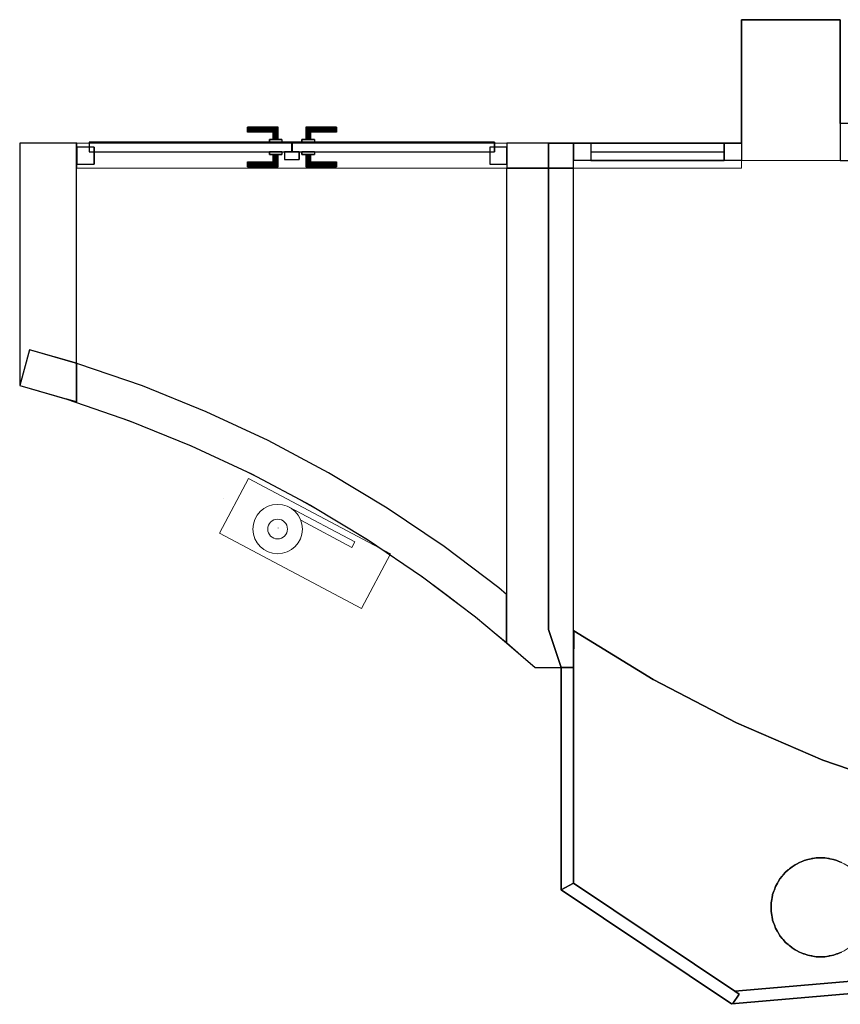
# Model space of a CAD drawing. Header units: metres. Extents: x 397.7 to 427.5, y 12.7 to 28.4.
# Tile 27 of 135: x 407.5 to 410.8, y 20.7 to 24.7. Entities that reach past the tile are written whole.
import ezdxf

# ---------------------------------------------------------------- set-up
doc = ezdxf.new("R2010")
doc.units = ezdxf.units.M
doc.layers.add('01_CARPINTERIA', color=5, linetype='Continuous', lineweight=25, true_color=0x0000ff)
doc.layers.add('01_SUELOS', color=7, linetype='Continuous', lineweight=25, true_color=0x007f00)
for name, color, linetype, lineweight in [('A-COLS-____-MCUT', 7, 'Continuous', 18), ('A-COLS-____-OTLN', 7, 'Continuous', 18), ('A-DETL-GENF-OTLN', 7, 'Continuous', 18), ('A-GENM-____-OTLN', 7, 'Continuous', 18), ('A-WALL-____-MCUT', 7, 'Continuous', 25), ('A-WALL-____-OTLN', 7, 'Continuous', 25)]:
    doc.layers.add(name, color=color, linetype=linetype, lineweight=lineweight)

# ---------------------------------------------------------------- blocks, each defined once
blk = doc.blocks.new('Family - Mampara P3-156189-06_PCI_P3')
at = {"layer": 'A-WALL-____-MCUT', "color": 253, "true_color": 0xaaaaaa}
for p, q in [((0.809, 0.05), (0.012, 0.05)), ((0.012, 0.05), (0.029, 0.0364)), ((0.8144, 0), (0.809, 0.05)), ((0.029, 0.0364), (0, 0)), ((0, 0), (0.8144, 0))]:
    blk.add_line(p, q, dxfattribs=at)
at = {"layer": 'A-WALL-____-OTLN', "color": 253, "true_color": 0xaaaaaa}
for p, q in [((0.012, 0.05), (0.029, 0.0364)), ((0.809, 0.05), (0.012, 0.05)), ((0.8144, 0), (0.809, 0.05)), ((0.029, 0.0364), (0, 0)), ((0, 0), (0.8144, 0))]:
    blk.add_line(p, q, dxfattribs=at)
at = {"layer": 'A-WALL-____-OTLN', "color": 253, "lineweight": 18, "true_color": 0xaaaaaa}
blk.add_line((-0.0056, 0), (0.8144, 0), dxfattribs=at)
blk = doc.blocks.new('Family - Mampara P3-156211-06_PCI_P3')
at = {"layer": 'A-WALL-____-MCUT', "color": 253, "true_color": 0xaaaaaa}
for p, q in [((-0.0267, 0.05), (0, 0)), ((0.8733, 0.05), (-0.0267, 0.05)), ((0.8733, 0), (0.8733, 0.05)), ((0, 0), (0.8733, 0))]:
    blk.add_line(p, q, dxfattribs=at)
at = {"layer": 'A-WALL-____-OTLN', "color": 253, "true_color": 0xaaaaaa}
for p, q in [((-0.0267, 0.05), (0, 0)), ((0.8733, 0.05), (-0.0267, 0.05)), ((0.8733, 0), (0.8733, 0.05)), ((0, 0), (0.8733, 0))]:
    blk.add_line(p, q, dxfattribs=at)
at = {"layer": 'A-WALL-____-OTLN', "color": 253, "lineweight": 18, "true_color": 0xaaaaaa}
blk.add_line((0, 0), (0.8733, 0), dxfattribs=at)
blk = doc.blocks.new('Family - Evans P3-156231-06_PCI_P3')
at = {"layer": 'A-WALL-____-MCUT', "color": 253, "true_color": 0xaaaaaa}
for p, q in [((1.5879, 5.0476), (1.5879, 4.8916)), ((1.5935, 5.046), (1.5879, 5.0476)), ((1.8554, 4.9557), (1.5935, 5.046)), ((2.1122, 4.8518), (1.8554, 4.9557)), ((1.5879, 4.8916), (1.5483, 4.9029)), ((1.5483, 4.9029), (1.8028, 4.8152)), ((2.3632, 4.7346), (2.1122, 4.8518)), ((1.8028, 4.8152), (2.0523, 4.7143)), ((2.0523, 4.7143), (2.2962, 4.6004)), ((2.6078, 4.6045), (2.3632, 4.7346)), ((2.2962, 4.6004), (2.5338, 4.4739)), ((2.8452, 4.4617), (2.6078, 4.6045)), ((2.5338, 4.4739), (2.7645, 4.3352)), ((3.0748, 4.3067), (2.8452, 4.4617)), ((2.7645, 4.3352), (2.9876, 4.1845)), ((3.296, 4.1398), (3.0748, 4.3067)), ((2.9876, 4.1845), (3.2025, 4.0224)), ((3.3279, 4.113), (3.296, 4.1398)), ((3.3279, 3.9171), (3.3279, 4.113)), ((3.2025, 4.0224), (3.3279, 3.9171))]:
    blk.add_line(p, q, dxfattribs=at)
at = {"layer": 'A-WALL-____-OTLN', "color": 253, "true_color": 0xaaaaaa}
for p, q in [((1.3976, 5.1023), (1.358, 4.9576)), ((1.3976, 5.1023), (1.358, 4.9576)), ((1.5935, 5.046), (1.3976, 5.1023)), ((1.5879, 5.0476), (1.3976, 5.1023)), ((1.5879, 5.0476), (1.5879, 4.8916)), ((1.8554, 4.9557), (1.5935, 5.046)), ((1.358, 4.9576), (1.5483, 4.9029)), ((1.358, 4.9576), (1.5483, 4.9029)), ((2.1122, 4.8518), (1.8554, 4.9557)), ((1.5879, 4.8916), (1.5483, 4.9029)), ((1.5483, 4.9029), (1.8028, 4.8152)), ((2.3632, 4.7346), (2.1122, 4.8518)), ((1.8028, 4.8152), (2.0523, 4.7143)), ((2.0523, 4.7143), (2.2962, 4.6004)), ((2.6078, 4.6045), (2.3632, 4.7346)), ((2.2962, 4.6004), (2.5338, 4.4739)), ((2.8452, 4.4617), (2.6078, 4.6045)), ((2.5338, 4.4739), (2.7645, 4.3352)), ((3.0748, 4.3067), (2.8452, 4.4617)), ((2.7645, 4.3352), (2.9876, 4.1845)), ((3.296, 4.1398), (3.0748, 4.3067)), ((2.9876, 4.1845), (3.2025, 4.0224)), ((3.3279, 4.113), (3.296, 4.1398)), ((3.3279, 3.9171), (3.3279, 4.113)), ((3.2025, 4.0224), (3.3279, 3.9171))]:
    blk.add_line(p, q, dxfattribs=at)
at = {"layer": 'A-WALL-____-OTLN', "color": 253, "lineweight": 18, "true_color": 0xaaaaaa}
blk.add_arc((0, 0), 5.1398, 47.9624, 74.6812, dxfattribs=at)
blk = doc.blocks.new('Family - Pilar P3-156324-06_PCI_P3')
at = {"layer": 'A-COLS-____-MCUT', "color": 253, "true_color": 0xaaaaaa}
for start, end in [(360, 180), (180, 360)]:
    blk.add_arc((0.2, 0.2), 0.2, start, end, dxfattribs=at)
at = {"layer": 'A-COLS-____-OTLN', "color": 253, "true_color": 0xaaaaaa}
for start, end in [(360, 180), (180, 360)]:
    blk.add_arc((0.2, 0.2), 0.2, start, end, dxfattribs=at)
blk = doc.blocks.new('Family - Evans P3-156341-06_PCI_P3')
at = {"layer": 'A-WALL-____-MCUT', "color": 253, "true_color": 0xaaaaaa}
for p, q in [((0.68, 0.1), (0.68, 0)), ((0.9485, 0.1), (0.68, 0.1)), ((0.9485, 0), (0.9485, 0.1)), ((2.69, 0.1), (2.6883, 0.1)), ((2.6883, 0.1), (2.6883, 0)), ((2.69, 0), (2.69, 0.1)), ((0.68, 0), (0.9485, 0)), ((2.6883, 0), (2.69, 0))]:
    blk.add_line(p, q, dxfattribs=at)
at = {"layer": 'A-WALL-____-OTLN', "color": 253, "true_color": 0xaaaaaa}
for p, q in [((0.68, 0.1), (0.68, 0)), ((0.9485, 0.1), (0.68, 0.1)), ((0.9485, 0), (0.9485, 0.1)), ((2.69, 0.1), (2.6883, 0.1)), ((2.6883, 0.1), (2.6883, 0)), ((2.69, 0.1), (2.69, 0)), ((0.68, 0), (0.9485, 0)), ((2.6883, 0), (2.69, 0))]:
    blk.add_line(p, q, dxfattribs=at)
at = {"layer": 'A-WALL-____-OTLN', "color": 253, "lineweight": 18, "true_color": 0xaaaaaa}
blk.add_line((0, 0), (2.82, 0), dxfattribs=at)
blk = doc.blocks.new('Family - Vano porta P3-156343-06_PCI_P3')
at = {"layer": 'A-GENM-____-OTLN', "color": 253, "true_color": 0xaaaaaa}
for p, q in [((407.7387, 24.2295), (407.7387, 24.1295)), ((409.4785, 24.2295), (407.7387, 24.2295)), ((407.7387, 24.2295), (407.7387, 24.1295)), ((407.7387, 24.2295), (409.4785, 24.2295)), ((409.4785, 24.1295), (409.4785, 24.2295)), ((409.4785, 24.2295), (409.4785, 24.1295)), ((407.7387, 24.1295), (409.4785, 24.1295)), ((409.4785, 24.1295), (407.7387, 24.1295))]:
    blk.add_line(p, q, dxfattribs=at)
blk = doc.blocks.new('Family - Vano porta P3-156345-06_PCI_P3')
at = {"layer": 'A-GENM-____-OTLN', "color": 253, "true_color": 0xaaaaaa}
for p, q in [((409.747, 24.2295), (409.747, 24.1295)), ((410.427, 24.2295), (409.747, 24.2295)), ((409.747, 24.2295), (409.747, 24.1295)), ((409.747, 24.2295), (410.427, 24.2295)), ((410.427, 24.1295), (410.427, 24.2295)), ((410.427, 24.2295), (410.427, 24.1295)), ((409.747, 24.1295), (410.427, 24.1295)), ((410.427, 24.1295), (409.747, 24.1295))]:
    blk.add_line(p, q, dxfattribs=at)
blk = doc.blocks.new('Family - Evans P3-156390-06_PCI_P3')
at = {"layer": 'A-WALL-____-MCUT', "color": 253, "true_color": 0xaaaaaa}
for p, q in [((0.0661, 0.23), (0, 0)), ((1.0457, 0.23), (0.0661, 0.23)), ((1.0457, 0), (1.0457, 0.23)), ((0, 0), (1.0457, 0))]:
    blk.add_line(p, q, dxfattribs=at)
at = {"layer": 'A-WALL-____-OTLN', "color": 253, "true_color": 0xaaaaaa}
for p, q in [((0.0661, 0.23), (0, 0)), ((1.0457, 0.23), (0.0661, 0.23)), ((1.0457, 0), (1.0457, 0.23)), ((0, 0), (1.0457, 0))]:
    blk.add_line(p, q, dxfattribs=at)
at = {"layer": 'A-WALL-____-OTLN', "color": 253, "lineweight": 18, "true_color": 0xaaaaaa}
blk.add_line((0, 0), (1.0457, 0), dxfattribs=at)
blk = doc.blocks.new('Family - Paviment P3-156426-06_PCI_P3')
at = {"layer": '01_SUELOS', "color": 9, "true_color": 0xaad4aa}
for p, q in [((0.0025, 1.4572), (0, 1.3089)), ((0, 1.3089), (0.0025, 1.4572)), ((0.3232, 1.2595), (0.0025, 1.4572)), ((0.0025, 1.4572), (0.3232, 1.2595)), ((0, 1.3089), (0, 0.4356)), ((0, 0.4356), (0, 1.3089)), ((0.66, 1.0844), (0.3232, 1.2595)), ((0.3232, 1.2595), (0.66, 1.0844)), ((1.0087, 0.9341), (0.66, 1.0844)), ((0.66, 1.0844), (1.0087, 0.9341)), ((1.3673, 0.8094), (1.0087, 0.9341)), ((1.0087, 0.9341), (1.3673, 0.8094)), ((0.9026, 0.5131), (0.9153, 0.5204)), ((0.9153, 0.5204), (0.9026, 0.5131)), ((0.9153, 0.5204), (0.929, 0.5254)), ((0.929, 0.5254), (0.9153, 0.5204)), ((0.929, 0.5254), (0.9316, 0.5266)), ((0.9316, 0.5266), (0.929, 0.5254)), ((0.9316, 0.5266), (0.9344, 0.5274)), ((0.9344, 0.5274), (0.9316, 0.5266)), ((0.9344, 0.5274), (0.9481, 0.5324)), ((0.9481, 0.5324), (0.9344, 0.5274)), ((0.9481, 0.5324), (0.9625, 0.5349)), ((0.9625, 0.5349), (0.9481, 0.5324)), ((0.9625, 0.5349), (0.9653, 0.5356)), ((0.9653, 0.5356), (0.9625, 0.5349)), ((0.9653, 0.5356), (0.9682, 0.5359)), ((0.9682, 0.5359), (0.9653, 0.5356)), ((0.9682, 0.5359), (0.9825, 0.5384)), ((0.9825, 0.5384), (0.9682, 0.5359)), ((0.9825, 0.5384), (1.0175, 0.5384)), ((1.0175, 0.5384), (0.9825, 0.5384)), ((1.0175, 0.5384), (1.0318, 0.5359)), ((1.0318, 0.5359), (1.0175, 0.5384)), ((1.0318, 0.5359), (1.0347, 0.5356)), ((1.0347, 0.5356), (1.0318, 0.5359)), ((1.0347, 0.5356), (1.0375, 0.5349)), ((1.0375, 0.5349), (1.0347, 0.5356)), ((1.0375, 0.5349), (1.0519, 0.5324)), ((1.0519, 0.5324), (1.0375, 0.5349)), ((1.0519, 0.5324), (1.0656, 0.5274)), ((1.0656, 0.5274), (1.0519, 0.5324)), ((1.0656, 0.5274), (1.0684, 0.5266)), ((1.0684, 0.5266), (1.0656, 0.5274)), ((1.0684, 0.5266), (1.071, 0.5254)), ((1.071, 0.5254), (1.0684, 0.5266)), ((1.071, 0.5254), (1.0847, 0.5204)), ((1.0847, 0.5204), (1.071, 0.5254)), ((0.8489, 0.4693), (0.8582, 0.4805)), ((0.8582, 0.4805), (0.8489, 0.4693)), ((0.8582, 0.4805), (0.8694, 0.4898)), ((0.8694, 0.4898), (0.8582, 0.4805)), ((0.8694, 0.4898), (0.8714, 0.4919)), ((0.8714, 0.4919), (0.8694, 0.4898)), ((0.8714, 0.4919), (0.8738, 0.4936)), ((0.8738, 0.4936), (0.8714, 0.4919)), ((0.8738, 0.4936), (0.885, 0.5029)), ((0.885, 0.5029), (0.8738, 0.4936)), ((0.885, 0.5029), (0.8976, 0.5102)), ((0.8976, 0.5102), (0.885, 0.5029)), ((0.8976, 0.5102), (0.9, 0.5119)), ((0.9, 0.5119), (0.8976, 0.5102)), ((0.9, 0.5119), (0.9026, 0.5131)), ((0.9026, 0.5131), (0.9, 0.5119)), ((0.8256, 0.436), (0.8268, 0.4387)), ((0.8268, 0.4387), (0.8256, 0.436)), ((0.8268, 0.4387), (0.8285, 0.4411)), ((0.8285, 0.4411), (0.8268, 0.4387)), ((0.8285, 0.4411), (0.8358, 0.4537)), ((0.8358, 0.4537), (0.8285, 0.4411)), ((0.8358, 0.4537), (0.8451, 0.4649)), ((0.8451, 0.4649), (0.8358, 0.4537)), ((0.8451, 0.4649), (0.8468, 0.4672)), ((0.8468, 0.4672), (0.8451, 0.4649)), ((0.8468, 0.4672), (0.8489, 0.4693)), ((0.8489, 0.4693), (0.8468, 0.4672)), ((0, 0.4356), (0.6526, 0)), ((0.6526, 0), (0, 0.4356)), ((0.8063, 0.3906), (0.8113, 0.4043)), ((0.8113, 0.4043), (0.8063, 0.3906)), ((0.8113, 0.4043), (0.8121, 0.4071)), ((0.8121, 0.4071), (0.8113, 0.4043)), ((0.8121, 0.4071), (0.8133, 0.4097)), ((0.8133, 0.4097), (0.8121, 0.4071)), ((0.8133, 0.4097), (0.8183, 0.4234)), ((0.8183, 0.4234), (0.8133, 0.4097)), ((0.8183, 0.4234), (0.8256, 0.436)), ((0.8256, 0.436), (0.8183, 0.4234)), ((0.8003, 0.3562), (0.8028, 0.3705)), ((0.8028, 0.3705), (0.8003, 0.3562)), ((0.8028, 0.3705), (0.803, 0.3734)), ((0.803, 0.3734), (0.8028, 0.3705)), ((0.803, 0.3734), (0.8038, 0.3762)), ((0.8038, 0.3762), (0.803, 0.3734)), ((0.8038, 0.3762), (0.8063, 0.3906)), ((0.8063, 0.3906), (0.8038, 0.3762)), ((0.8003, 0.3212), (0.8003, 0.3562)), ((0.8003, 0.3562), (0.8003, 0.3212)), ((0.8028, 0.3069), (0.8003, 0.3212)), ((0.8003, 0.3212), (0.8028, 0.3069)), ((0.803, 0.304), (0.8028, 0.3069)), ((0.8028, 0.3069), (0.803, 0.304)), ((0.8038, 0.3011), (0.803, 0.304)), ((0.803, 0.304), (0.8038, 0.3011)), ((0.8063, 0.2868), (0.8038, 0.3011)), ((0.8038, 0.3011), (0.8063, 0.2868)), ((0.8113, 0.2731), (0.8063, 0.2868)), ((0.8063, 0.2868), (0.8113, 0.2731)), ((0.8121, 0.2703), (0.8113, 0.2731)), ((0.8113, 0.2731), (0.8121, 0.2703)), ((0.8133, 0.2676), (0.8121, 0.2703)), ((0.8121, 0.2703), (0.8133, 0.2676)), ((0.8183, 0.2539), (0.8133, 0.2676)), ((0.8133, 0.2676), (0.8183, 0.2539)), ((0.8256, 0.2413), (0.8183, 0.2539)), ((0.8183, 0.2539), (0.8256, 0.2413)), ((0.8268, 0.2387), (0.8256, 0.2413)), ((0.8256, 0.2413), (0.8268, 0.2387)), ((0.8285, 0.2363), (0.8268, 0.2387)), ((0.8268, 0.2387), (0.8285, 0.2363)), ((0.8358, 0.2237), (0.8285, 0.2363)), ((0.8285, 0.2363), (0.8358, 0.2237)), ((0.8451, 0.2125), (0.8358, 0.2237)), ((0.8358, 0.2237), (0.8451, 0.2125)), ((0.8468, 0.2101), (0.8451, 0.2125)), ((0.8451, 0.2125), (0.8468, 0.2101)), ((0.8489, 0.2081), (0.8468, 0.2101)), ((0.8468, 0.2101), (0.8489, 0.2081)), ((0.8582, 0.1969), (0.8489, 0.2081)), ((0.8489, 0.2081), (0.8582, 0.1969)), ((0.8694, 0.1875), (0.8582, 0.1969)), ((0.8582, 0.1969), (0.8694, 0.1875)), ((0.8714, 0.1855), (0.8694, 0.1875)), ((0.8694, 0.1875), (0.8714, 0.1855)), ((0.8738, 0.1838), (0.8714, 0.1855)), ((0.8714, 0.1855), (0.8738, 0.1838)), ((0.885, 0.1744), (0.8738, 0.1838)), ((0.8738, 0.1838), (0.885, 0.1744)), ((0.8976, 0.1672), (0.885, 0.1744)), ((0.885, 0.1744), (0.8976, 0.1672)), ((0.9, 0.1655), (0.8976, 0.1672)), ((0.8976, 0.1672), (0.9, 0.1655)), ((0.9026, 0.1642), (0.9, 0.1655)), ((0.9, 0.1655), (0.9026, 0.1642)), ((0.9153, 0.157), (0.9026, 0.1642)), ((0.9026, 0.1642), (0.9153, 0.157)), ((0.929, 0.152), (0.9153, 0.157)), ((0.9153, 0.157), (0.929, 0.152)), ((0.9316, 0.1507), (0.929, 0.152)), ((0.929, 0.152), (0.9316, 0.1507)), ((0.9344, 0.15), (0.9316, 0.1507)), ((0.9316, 0.1507), (0.9344, 0.15)), ((0.9481, 0.145), (0.9344, 0.15)), ((0.9344, 0.15), (0.9481, 0.145)), ((0.9625, 0.1425), (0.9481, 0.145)), ((0.9481, 0.145), (0.9625, 0.1425)), ((0.9653, 0.1417), (0.9625, 0.1425)), ((0.9625, 0.1425), (0.9653, 0.1417)), ((0.9682, 0.1415), (0.9653, 0.1417)), ((0.9653, 0.1417), (0.9682, 0.1415)), ((0.9825, 0.1389), (0.9682, 0.1415)), ((0.9682, 0.1415), (0.9825, 0.1389)), ((1.0175, 0.1389), (0.9825, 0.1389)), ((0.9825, 0.1389), (1.0175, 0.1389)), ((1.0318, 0.1415), (1.0175, 0.1389)), ((1.0175, 0.1389), (1.0318, 0.1415)), ((1.0347, 0.1417), (1.0318, 0.1415)), ((1.0318, 0.1415), (1.0347, 0.1417)), ((1.0375, 0.1425), (1.0347, 0.1417)), ((1.0347, 0.1417), (1.0375, 0.1425)), ((1.0519, 0.145), (1.0375, 0.1425)), ((1.0375, 0.1425), (1.0519, 0.145)), ((1.0656, 0.15), (1.0519, 0.145)), ((1.0519, 0.145), (1.0656, 0.15)), ((1.0684, 0.1507), (1.0656, 0.15)), ((1.0656, 0.15), (1.0684, 0.1507)), ((1.071, 0.152), (1.0684, 0.1507)), ((1.0684, 0.1507), (1.071, 0.152)), ((1.0847, 0.157), (1.071, 0.152)), ((1.071, 0.152), (1.0847, 0.157)), ((0.6526, 0), (1.4467, 0.068)), ((1.4467, 0.068), (0.6526, 0))]:
    blk.add_line(p, q, dxfattribs=at)
blk = doc.blocks.new('Family - Paviment P3-156431-06_PCI_P3')
at = {"layer": '01_SUELOS', "color": 9, "true_color": 0xaad4aa}
for p, q in [((12.1318, 11.6188), (12.5318, 11.6188)), ((12.5318, 11.6188), (12.1318, 11.6188)), ((12.1318, 11.1188), (12.1318, 11.6188)), ((12.1318, 11.6188), (12.1318, 11.1188)), ((12.5318, 11.6188), (12.5318, 11.1988)), ((12.5318, 11.1988), (12.5318, 11.6188)), ((11.3518, 11.1188), (12.1318, 11.1188)), ((12.1318, 11.1188), (11.3518, 11.1188)), ((11.3518, 9.1519), (11.3518, 11.1188)), ((11.3518, 11.1188), (11.3518, 9.1519)), ((11.4018, 8.999), (11.3518, 9.1519)), ((11.3518, 9.1519), (11.4018, 8.999)), ((11.4018, 8.099), (11.4018, 8.999)), ((11.4018, 8.999), (11.4018, 8.099)), ((12.0912, 7.6388), (11.4018, 8.099)), ((11.4018, 8.099), (12.0912, 7.6388)), ((12.9082, 7.7088), (12.0912, 7.6388)), ((12.0912, 7.6388), (12.9082, 7.7088))]:
    blk.add_line(p, q, dxfattribs=at)
blk = doc.blocks.new('Family - Mampara P3-156466-06_PCI_P3')
at = {"layer": 'A-WALL-____-MCUT', "color": 253, "true_color": 0xaaaaaa}
for p, q in [((0.0267, 0.05), (0, 0)), ((0.8332, 0.05), (0.0267, 0.05)), ((0.8332, 0.0034), (0.8332, 0.05)), ((0, 0), (0.8289, 0)), ((0.8289, 0), (0.8332, 0.0034))]:
    blk.add_line(p, q, dxfattribs=at)
at = {"layer": 'A-WALL-____-OTLN', "color": 253, "true_color": 0xaaaaaa}
for p, q in [((0.0267, 0.05), (0, 0)), ((0.8332, 0.05), (0.0267, 0.05)), ((0.8332, 0.0034), (0.8332, 0.05)), ((0, 0), (0.8289, 0)), ((0.8289, 0), (0.8332, 0.0034))]:
    blk.add_line(p, q, dxfattribs=at)
at = {"layer": 'A-WALL-____-OTLN', "color": 253, "lineweight": 18, "true_color": 0xaaaaaa}
blk.add_line((0, 0), (0.8289, 0), dxfattribs=at)
blk = doc.blocks.new('Family - Pilar P3-156482-06_PCI_P3')
at = {"layer": 'A-COLS-____-MCUT', "color": 253, "true_color": 0xaaaaaa}
for p, q in [((0.4, 0.57), (0, 0.57)), ((0, 0.57), (0, 0)), ((0.4, 0), (0.4, 0.57)), ((0, 0), (0.4, 0))]:
    blk.add_line(p, q, dxfattribs=at)
at = {"layer": 'A-COLS-____-OTLN', "color": 253, "true_color": 0xaaaaaa}
for p, q in [((0.4, 0.57), (0, 0.57)), ((0, 0.57), (0, 0)), ((0.4, 0), (0.4, 0.57)), ((0, 0), (0.4, 0))]:
    blk.add_line(p, q, dxfattribs=at)
blk = doc.blocks.new('Family - LONDR55-XX_ZZ-ARQ-CAA-M3D-Londres55-156519-06_PCI_P3')
at = {"layer": '01_CARPINTERIA', "color": 161, "true_color": 0xaaaaff}
for p, q in [((0.6894, 0.1487), (0.6894, 0.15)), ((0.6894, 0.15), (0.6894, 0.1487)), ((0.8144, 0.15), (0.6894, 0.15)), ((0.6894, 0.145), (0.6894, 0.1487)), ((0.6894, 0.1487), (0.6894, 0.145)), ((0.8131, 0.1487), (0.6894, 0.1487)), ((0.8131, 0.1487), (0.6894, 0.1487)), ((0.6894, 0.14), (0.6894, 0.145)), ((0.6894, 0.145), (0.6894, 0.14)), ((0.8094, 0.145), (0.6894, 0.145)), ((0.8094, 0.145), (0.6894, 0.145)), ((0.6894, 0.135), (0.6894, 0.14)), ((0.6894, 0.14), (0.6894, 0.135)), ((0.6894, 0.14), (0.8044, 0.14)), ((0.8044, 0.14), (0.6894, 0.14)), ((0.6894, 0.135), (0.6894, 0.1313)), ((0.6894, 0.1313), (0.6894, 0.135)), ((0.7994, 0.135), (0.6894, 0.135)), ((0.7994, 0.135), (0.6894, 0.135)), ((0.6894, 0.1313), (0.6894, 0.13)), ((0.6894, 0.13), (0.6894, 0.1313)), ((0.7958, 0.1313), (0.6894, 0.1313)), ((0.7958, 0.1313), (0.6894, 0.1313)), ((0.7944, 0.13), (0.6894, 0.13)), ((0.7944, 0.13), (0.7958, 0.1313)), ((0.7958, 0.1313), (0.7944, 0.13)), ((0.7944, 0.1), (0.7944, 0.13)), ((0.7958, 0.1313), (0.7994, 0.135)), ((0.7994, 0.135), (0.7958, 0.1313)), ((0.7958, 0.1), (0.7958, 0.1313)), ((0.7958, 0.1), (0.7958, 0.1313)), ((0.7994, 0.135), (0.8044, 0.14)), ((0.8044, 0.14), (0.7994, 0.135)), ((0.7994, 0.1), (0.7994, 0.135)), ((0.7994, 0.1), (0.7994, 0.135)), ((0.8094, 0.145), (0.8044, 0.14)), ((0.8044, 0.14), (0.8094, 0.145)), ((0.8044, 0.14), (0.8044, 0.1)), ((0.8044, 0.1), (0.8044, 0.14)), ((0.8131, 0.1487), (0.8094, 0.145)), ((0.8094, 0.145), (0.8131, 0.1487)), ((0.8094, 0.1), (0.8094, 0.145)), ((0.8094, 0.1), (0.8094, 0.145)), ((0.8144, 0.15), (0.8131, 0.1487)), ((0.8131, 0.1487), (0.8144, 0.15)), ((0.8131, 0.1), (0.8131, 0.1487)), ((0.8131, 0.1), (0.8131, 0.1487)), ((0.8144, 0.1), (0.8144, 0.15)), ((0.9268, 0.1487), (0.9254, 0.15)), ((0.9254, 0.15), (0.9254, 0.1)), ((0.9254, 0.15), (0.9268, 0.1487)), ((1.0504, 0.15), (0.9254, 0.15)), ((0.9304, 0.145), (0.9268, 0.1487)), ((0.9268, 0.1487), (0.9268, 0.1)), ((0.9268, 0.1487), (0.9268, 0.1)), ((0.9268, 0.1487), (0.9304, 0.145)), ((1.0504, 0.1487), (0.9268, 0.1487)), ((1.0504, 0.1487), (0.9268, 0.1487)), ((0.9354, 0.14), (0.9304, 0.145)), ((0.9304, 0.145), (0.9304, 0.1)), ((0.9304, 0.145), (0.9304, 0.1)), ((0.9304, 0.145), (0.9354, 0.14)), ((1.0504, 0.145), (0.9304, 0.145)), ((1.0504, 0.145), (0.9304, 0.145)), ((0.9354, 0.1), (0.9354, 0.14)), ((0.9354, 0.14), (0.9354, 0.1)), ((0.9354, 0.14), (0.9404, 0.135)), ((0.9404, 0.135), (0.9354, 0.14)), ((0.9354, 0.14), (1.0504, 0.14)), ((1.0504, 0.14), (0.9354, 0.14)), ((0.9404, 0.135), (0.9404, 0.1)), ((0.9404, 0.135), (0.9441, 0.1313)), ((0.9441, 0.1313), (0.9404, 0.135)), ((0.9404, 0.135), (0.9404, 0.1)), ((1.0504, 0.135), (0.9404, 0.135)), ((1.0504, 0.135), (0.9404, 0.135)), ((0.9441, 0.1313), (0.9441, 0.1)), ((0.9441, 0.1313), (0.9454, 0.13)), ((0.9454, 0.13), (0.9441, 0.1313)), ((0.9441, 0.1313), (0.9441, 0.1)), ((1.0504, 0.1313), (0.9441, 0.1313)), ((1.0504, 0.1313), (0.9441, 0.1313)), ((0.9454, 0.13), (0.9454, 0.1)), ((1.0504, 0.13), (0.9454, 0.13)), ((1.0504, 0.1487), (1.0504, 0.15)), ((1.0504, 0.15), (1.0504, 0.1487)), ((1.0504, 0.145), (1.0504, 0.1487)), ((1.0504, 0.1487), (1.0504, 0.145)), ((1.0504, 0.145), (1.0504, 0.14)), ((1.0504, 0.14), (1.0504, 0.145)), ((1.0504, 0.14), (1.0504, 0.135)), ((1.0504, 0.135), (1.0504, 0.14)), ((1.0504, 0.135), (1.0504, 0.1313)), ((1.0504, 0.1313), (1.0504, 0.135)), ((1.0504, 0.1313), (1.0504, 0.13)), ((1.0504, 0.13), (1.0504, 0.1313)), ((0.8694, 0.09), (0.05, 0.09)), ((0.05, 0.09), (0.05, 0.05)), ((0.8694, 0.09), (0.05, 0.09)), ((0.05, 0.09), (0.05, 0.05)), ((0.8294, 0.1), (0.7794, 0.1)), ((0.7794, 0.1), (0.8294, 0.1)), ((0.7794, 0.1), (0.7794, 0.09)), ((0.7794, 0.09), (0.7794, 0.1)), ((0.8294, 0.09), (0.7794, 0.09)), ((0.7794, 0.09), (0.8294, 0.09)), ((0.7958, 0.1), (0.7944, 0.1)), ((0.7944, 0.1), (0.7958, 0.1)), ((0.7994, 0.1), (0.7958, 0.1)), ((0.7958, 0.1), (0.7994, 0.1)), ((0.8044, 0.1), (0.7994, 0.1)), ((0.7994, 0.1), (0.8044, 0.1)), ((0.8094, 0.1), (0.8044, 0.1)), ((0.8044, 0.1), (0.8094, 0.1)), ((0.8094, 0.1), (0.8131, 0.1)), ((0.8131, 0.1), (0.8094, 0.1)), ((0.8131, 0.1), (0.8144, 0.1)), ((0.8144, 0.1), (0.8131, 0.1)), ((0.8294, 0.1), (0.8294, 0.09)), ((0.8294, 0.1), (0.8294, 0.09)), ((0.8694, 0.05), (0.8694, 0.09)), ((0.8694, 0.09), (0.8694, 0.05)), ((1.6898, 0.09), (0.8704, 0.09)), ((0.8704, 0.09), (0.8704, 0.05)), ((1.6898, 0.09), (0.8704, 0.09)), ((0.8704, 0.09), (0.8704, 0.05)), ((0.9604, 0.1), (0.9104, 0.1)), ((0.9104, 0.1), (0.9604, 0.1)), ((0.9104, 0.1), (0.9104, 0.09)), ((0.9104, 0.09), (0.9104, 0.1)), ((0.9604, 0.09), (0.9104, 0.09)), ((0.9104, 0.09), (0.9604, 0.09)), ((0.9268, 0.1), (0.9254, 0.1)), ((0.9254, 0.1), (0.9268, 0.1)), ((0.9304, 0.1), (0.9268, 0.1)), ((0.9268, 0.1), (0.9304, 0.1)), ((0.9354, 0.1), (0.9304, 0.1)), ((0.9304, 0.1), (0.9354, 0.1)), ((0.9404, 0.1), (0.9354, 0.1)), ((0.9354, 0.1), (0.9404, 0.1)), ((0.9404, 0.1), (0.9441, 0.1)), ((0.9441, 0.1), (0.9404, 0.1)), ((0.9441, 0.1), (0.9454, 0.1)), ((0.9454, 0.1), (0.9441, 0.1)), ((0.9604, 0.1), (0.9604, 0.09)), ((0.9604, 0.1), (0.9604, 0.09)), ((1.6898, 0.05), (1.6898, 0.09)), ((1.6898, 0.09), (1.6898, 0.05)), ((0.07, 0.07), (0, 0.07)), ((0, 0.07), (0, 0)), ((0.07, 0.07), (0, 0.07)), ((0, 0.07), (0, 0)), ((0.05, 0.05), (0.8694, 0.05)), ((0.05, 0.05), (0.8694, 0.05)), ((0.07, 0), (0.07, 0.07)), ((0.07, 0.07), (0.07, 0)), ((0.7794, 0.05), (0.8294, 0.05)), ((0.8294, 0.05), (0.7794, 0.05)), ((0.7794, 0.05), (0.7794, 0.04)), ((0.7794, 0.04), (0.7794, 0.05)), ((0.7794, 0.04), (0.8294, 0.04)), ((0.8294, 0.04), (0.7794, 0.04)), ((0.7958, 0.04), (0.7944, 0.04)), ((0.7944, 0.04), (0.7958, 0.04)), ((0.7944, 0.01), (0.7944, 0.04)), ((0.7994, 0.04), (0.7958, 0.04)), ((0.7958, 0.04), (0.7994, 0.04)), ((0.7958, 0.0087), (0.7958, 0.04)), ((0.7958, 0.0087), (0.7958, 0.04)), ((0.7994, 0.04), (0.8044, 0.04)), ((0.8044, 0.04), (0.7994, 0.04)), ((0.7994, 0.005), (0.7994, 0.04)), ((0.7994, 0.005), (0.7994, 0.04)), ((0.8044, 0.04), (0.8094, 0.04)), ((0.8094, 0.04), (0.8044, 0.04)), ((0.8044, 0.04), (0.8044, 0)), ((0.8044, 0), (0.8044, 0.04)), ((0.8094, 0.04), (0.8131, 0.04)), ((0.8131, 0.04), (0.8094, 0.04)), ((0.8094, -0.005), (0.8094, 0.04)), ((0.8094, -0.005), (0.8094, 0.04)), ((0.8131, 0.04), (0.8144, 0.04)), ((0.8144, 0.04), (0.8131, 0.04)), ((0.8131, -0.0087), (0.8131, 0.04)), ((0.8131, -0.0087), (0.8131, 0.04)), ((0.8144, -0.01), (0.8144, 0.04)), ((0.8294, 0.05), (0.8294, 0.04)), ((0.8294, 0.05), (0.8294, 0.04)), ((0.8994, 0.05), (0.8394, 0.05)), ((0.8394, 0.05), (0.8394, 0.02)), ((0.8994, 0.05), (0.8394, 0.05)), ((0.8394, 0.05), (0.8394, 0.02)), ((0.8704, 0.05), (1.6898, 0.05)), ((0.8704, 0.05), (1.6898, 0.05)), ((0.8994, 0.02), (0.8994, 0.05)), ((0.8994, 0.05), (0.8994, 0.02)), ((0.9104, 0.05), (0.9604, 0.05)), ((0.9604, 0.05), (0.9104, 0.05)), ((0.9104, 0.05), (0.9104, 0.04)), ((0.9104, 0.04), (0.9104, 0.05)), ((0.9104, 0.04), (0.9604, 0.04)), ((0.9604, 0.04), (0.9104, 0.04)), ((0.9268, 0.04), (0.9254, 0.04)), ((0.9254, 0.04), (0.9268, 0.04)), ((0.9254, 0.04), (0.9254, -0.01)), ((0.9304, 0.04), (0.9268, 0.04)), ((0.9268, 0.04), (0.9304, 0.04)), ((0.9268, 0.04), (0.9268, -0.0087)), ((0.9268, 0.04), (0.9268, -0.0087)), ((0.9304, 0.04), (0.9354, 0.04)), ((0.9354, 0.04), (0.9304, 0.04)), ((0.9304, 0.04), (0.9304, -0.005)), ((0.9304, 0.04), (0.9304, -0.005)), ((0.9354, 0.04), (0.9404, 0.04)), ((0.9404, 0.04), (0.9354, 0.04)), ((0.9354, 0), (0.9354, 0.04)), ((0.9354, 0.04), (0.9354, 0)), ((0.9404, 0.04), (0.9441, 0.04)), ((0.9441, 0.04), (0.9404, 0.04)), ((0.9404, 0.04), (0.9404, 0.005)), ((0.9404, 0.04), (0.9404, 0.005)), ((0.9441, 0.04), (0.9454, 0.04)), ((0.9454, 0.04), (0.9441, 0.04)), ((0.9441, 0.04), (0.9441, 0.0087)), ((0.9441, 0.04), (0.9441, 0.0087)), ((0.9454, 0.04), (0.9454, 0.01)), ((0.9604, 0.05), (0.9604, 0.04)), ((0.9604, 0.05), (0.9604, 0.04)), ((1.7398, 0.07), (1.6698, 0.07)), ((1.6698, 0.07), (1.6698, 0)), ((1.7398, 0.07), (1.6698, 0.07)), ((1.6698, 0.07), (1.6698, 0)), ((1.7398, 0), (1.7398, 0.07)), ((1.7398, 0.07), (1.7398, 0)), ((0, 0), (0.07, 0)), ((0, 0), (0.07, 0)), ((0.6894, 0.0087), (0.6894, 0.01)), ((0.6894, 0.01), (0.6894, 0.0087)), ((0.6894, 0.01), (0.7944, 0.01)), ((0.6894, 0.005), (0.6894, 0.0087)), ((0.6894, 0.0087), (0.6894, 0.005)), ((0.6894, 0.0087), (0.7958, 0.0087)), ((0.6894, 0.0087), (0.7958, 0.0087)), ((0.6894, 0), (0.6894, 0.005)), ((0.6894, 0.005), (0.6894, 0)), ((0.6894, 0.005), (0.7994, 0.005)), ((0.6894, 0.005), (0.7994, 0.005)), ((0.6894, -0.005), (0.6894, 0)), ((0.8044, 0), (0.6894, 0)), ((0.6894, 0), (0.8044, 0)), ((0.7958, 0.0087), (0.7944, 0.01)), ((0.7944, 0.01), (0.7958, 0.0087)), ((0.7994, 0.005), (0.7958, 0.0087)), ((0.7958, 0.0087), (0.7994, 0.005)), ((0.8044, 0), (0.7994, 0.005)), ((0.7994, 0.005), (0.8044, 0)), ((0.8394, 0.02), (0.8994, 0.02)), ((0.8394, 0.02), (0.8994, 0.02)), ((0.9304, -0.005), (0.9354, 0)), ((0.9354, 0), (0.9304, -0.005)), ((0.9404, 0.005), (0.9354, 0)), ((0.9354, 0), (0.9404, 0.005)), ((1.0504, 0), (0.9354, 0)), ((0.9354, 0), (1.0504, 0)), ((0.9441, 0.0087), (0.9404, 0.005)), ((0.9404, 0.005), (0.9441, 0.0087)), ((0.9404, 0.005), (1.0504, 0.005)), ((0.9404, 0.005), (1.0504, 0.005)), ((0.9454, 0.01), (0.9441, 0.0087)), ((0.9441, 0.0087), (0.9454, 0.01)), ((0.9441, 0.0087), (1.0504, 0.0087)), ((0.9441, 0.0087), (1.0504, 0.0087)), ((0.9454, 0.01), (1.0504, 0.01)), ((1.0504, 0.0087), (1.0504, 0.01)), ((1.0504, 0.01), (1.0504, 0.0087)), ((1.0504, 0.005), (1.0504, 0.0087)), ((1.0504, 0.0087), (1.0504, 0.005)), ((1.0504, 0.005), (1.0504, 0)), ((1.0504, 0), (1.0504, 0.005)), ((1.0504, 0), (1.0504, -0.005)), ((1.0504, -0.005), (1.0504, 0)), ((1.6698, 0), (1.7398, 0)), ((1.6698, 0), (1.7398, 0)), ((0.6894, 0), (0.6894, -0.005)), ((0.6894, -0.005), (0.6894, -0.0087)), ((0.6894, -0.0087), (0.6894, -0.005)), ((0.6894, -0.005), (0.8094, -0.005)), ((0.6894, -0.005), (0.8094, -0.005)), ((0.6894, -0.0087), (0.6894, -0.01)), ((0.6894, -0.01), (0.6894, -0.0087)), ((0.6894, -0.0087), (0.8131, -0.0087)), ((0.6894, -0.0087), (0.8131, -0.0087)), ((0.6894, -0.01), (0.8144, -0.01)), ((0.8044, 0), (0.8094, -0.005)), ((0.8094, -0.005), (0.8044, 0)), ((0.8094, -0.005), (0.8131, -0.0087)), ((0.8131, -0.0087), (0.8094, -0.005)), ((0.8131, -0.0087), (0.8144, -0.01)), ((0.8144, -0.01), (0.8131, -0.0087)), ((0.9254, -0.01), (0.9268, -0.0087)), ((0.9268, -0.0087), (0.9254, -0.01)), ((0.9254, -0.01), (1.0504, -0.01)), ((0.9268, -0.0087), (0.9304, -0.005)), ((0.9304, -0.005), (0.9268, -0.0087)), ((0.9268, -0.0087), (1.0504, -0.0087)), ((0.9268, -0.0087), (1.0504, -0.0087)), ((0.9304, -0.005), (1.0504, -0.005)), ((0.9304, -0.005), (1.0504, -0.005)), ((1.0504, -0.005), (1.0504, -0.0087)), ((1.0504, -0.0087), (1.0504, -0.005)), ((1.0504, -0.0087), (1.0504, -0.01)), ((1.0504, -0.01), (1.0504, -0.0087))]:
    blk.add_line(p, q, dxfattribs=at)
blk = doc.blocks.new('Family - Porta P3-156520-06_PCI_P3')
blk.add_blockref('Family - LONDR55-XX_ZZ-ARQ-CAA-M3D-Londres55-156519-06_PCI_P3', (0, 0))
blk = doc.blocks.new('Family - Evans P3-156549-06_PCI_P3')
at = {"layer": 'A-WALL-____-MCUT', "color": 253, "true_color": 0xaaaaaa}
for p, q in [((6.62, 0.15), (6.58, 0.15)), ((6.62, 0), (6.62, 0.15)), ((6.58, 0), (6.62, 0))]:
    blk.add_line(p, q, dxfattribs=at)
at = {"layer": 'A-WALL-____-OTLN', "color": 253, "true_color": 0xaaaaaa}
for p, q in [((6.62, 0.15), (0, 0.15)), ((6.62, 0), (6.62, 0.15)), ((0, 0), (6.62, 0))]:
    blk.add_line(p, q, dxfattribs=at)
at = {"layer": 'A-WALL-____-OTLN', "color": 253, "lineweight": 18, "true_color": 0xaaaaaa}
blk.add_line((0, 0), (6.62, 0), dxfattribs=at)
blk = doc.blocks.new('Family - Evans P3-156649-06_PCI_P3')
at = {"layer": 'A-WALL-____-MCUT', "color": 253, "true_color": 0xaaaaaa}
for p, q in [((0.0997, 0.27), (0, 0.155)), ((2.0198, 0.27), (0.0997, 0.27)), ((2.0198, 0), (2.0198, 0.27)), ((0, 0.155), (0, 0)), ((0, 0), (2.0198, 0))]:
    blk.add_line(p, q, dxfattribs=at)
at = {"layer": 'A-WALL-____-OTLN', "color": 253, "true_color": 0xaaaaaa}
for p, q in [((0.0997, 0.27), (0, 0.155)), ((2.0198, 0.27), (0.0997, 0.27)), ((2.0198, 0), (2.0198, 0.27)), ((0, 0.155), (0, 0)), ((0, 0), (2.0198, 0))]:
    blk.add_line(p, q, dxfattribs=at)
at = {"layer": 'A-WALL-____-OTLN', "color": 253, "lineweight": 18, "true_color": 0xaaaaaa}
blk.add_line((0, 0), (2.0198, 0), dxfattribs=at)
blk = doc.blocks.new('Forma directa - LONDR55-XX_ZZ-ARQ-CAA-M3D-Londres55-156758-06_PCI_P3')
at = {"layer": '01_CARPINTERIA', "color": 161, "true_color": 0xaaaaff}
for p, q in [((0.07, 0.07), (0, 0.07)), ((0, 0.07), (0, 0)), ((0.07, 0.07), (0, 0.07)), ((0, 0.07), (0, 0)), ((0.07, 0.07), (0.61, 0.07)), ((0.61, 0.07), (0.07, 0.07)), ((0.07, 0.07), (0.07, 0)), ((0.07, 0), (0.07, 0.07)), ((0.07, 0), (0.07, 0.07)), ((0.07, 0.07), (0.07, 0)), ((0.61, 0.07), (0.61, 0)), ((0.61, 0.07), (0.61, 0)), ((0.68, 0.07), (0.61, 0.07)), ((0.61, 0.07), (0.61, 0)), ((0.68, 0.07), (0.61, 0.07)), ((0.61, 0.07), (0.61, 0)), ((0.68, 0), (0.68, 0.07)), ((0.68, 0.07), (0.68, 0)), ((0, 0), (0.07, 0)), ((0, 0), (0.07, 0)), ((0.61, 0.035), (0.07, 0.035)), ((0.61, 0.035), (0.07, 0.035)), ((0.07, 0), (0.61, 0)), ((0.61, 0), (0.07, 0)), ((0.61, 0), (0.68, 0)), ((0.61, 0), (0.68, 0))]:
    blk.add_line(p, q, dxfattribs=at)
blk = doc.blocks.new('Forma directa - Porta P3-156759-06_PCI_P3')
at = {"extrusion": (0, 0, -1), "zscale": -1, "rotation": 180}
blk.add_blockref('Forma directa - LONDR55-XX_ZZ-ARQ-CAA-M3D-Londres55-156758-06_PCI_P3', (0, 0), dxfattribs=at)
blk = doc.blocks.new('LONDR55-XX_ZZ-ARQ-CAA-M3D-Londres55_ifc-1-06_PCI_P3')
at = {"layer": '01_CARPINTERIA', "color": 253, "lineweight": 18, "true_color": 0xaaaaaa}
blk.add_blockref('Family - Porta P3-156520-06_PCI_P3', (407.7387, 24.1445), dxfattribs=at)
at = {"layer": '01_CARPINTERIA', "color": 253, "lineweight": 18, "true_color": 0xaaaaaa, "rotation": 180}
blk.add_blockref('Forma directa - Porta P3-156759-06_PCI_P3', (410.427, 24.1595), dxfattribs=at)
at = {"layer": '01_SUELOS', "color": 253, "lineweight": 18, "true_color": 0xaaaaaa}
for name, p in [('Family - Paviment P3-156431-06_PCI_P3', (398.2952, 13.1106)), ('Family - Paviment P3-156426-06_PCI_P3', (409.747, 20.8008))]:
    blk.add_blockref(name, p, dxfattribs=at)
at = {"layer": 'A-COLS-____-OTLN', "color": 253, "lineweight": 18, "true_color": 0xaaaaaa}
for name, p in [('Family - Pilar P3-156482-06_PCI_P3', (410.427, 24.1595)), ('Family - Pilar P3-156324-06_PCI_P3', (410.547, 20.9395))]:
    blk.add_blockref(name, p, dxfattribs=at)
at = {"layer": 'A-GENM-____-OTLN', "color": 253, "lineweight": 18, "true_color": 0xaaaaaa}
for name in ['Family - Vano porta P3-156343-06_PCI_P3', 'Family - Vano porta P3-156345-06_PCI_P3']:
    blk.add_blockref(name, (0, 0), dxfattribs=at)
at = {"layer": 'A-WALL-____-OTLN', "color": 253, "lineweight": 18, "true_color": 0xaaaaaa}
for name, p, rotation in [('Family - Evans P3-156549-06_PCI_P3', (417.447, 24.3095), 180), ('Family - Evans P3-156390-06_PCI_P3', (407.737, 23.1838), 90), ('Family - Evans P3-156341-06_PCI_P3', (410.427, 24.2295), 180), ('Family - Evans P3-156649-06_PCI_P3', (409.747, 22.1096), 90), ('Family - Mampara P3-156211-06_PCI_P3', (409.747, 21.2364), 90), ('Family - Mampara P3-156466-06_PCI_P3', (409.697, 21.2096), 326.2778025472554), ('Family - Mampara P3-156189-06_PCI_P3', (410.3919, 20.7499), 4.897063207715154)]:
    blk.add_blockref(name, p, dxfattribs=dict(at, rotation=rotation))
blk.add_blockref('Family - Evans P3-156231-06_PCI_P3', (406.1491, 18.2922), dxfattribs=at)
blk = doc.blocks.new('ZYR_12_01_03 BIE - BIE-631291-06_PCI_P3')
at = {"layer": 'A-DETL-GENF-OTLN', "color": 1, "true_color": 0xff0000}
for p, q in [((-0.325, 0), (-0.325, -0.25)), ((0.325, 0), (-0.325, 0)), ((-0.125, -0.025), (0.175, -0.025)), ((0.175, -0.025), (0.175, -0.05)), ((0.325, -0.25), (0.325, 0)), ((0.175, -0.05), (-0.059, -0.05)), ((-0.375, -0.1192), (-0.375, -0.1182)), ((-0.125, -0.1192), (-0.125, -0.1202)), ((-0.325, -0.25), (0.325, -0.25))]:
    blk.add_line(p, q, dxfattribs=at)
for radius in [0.1, 0.04]:
    blk.add_circle((-0.125, -0.125), radius, dxfattribs=at)

msp = doc.modelspace()

# ---------------------------------------------------------------- block references
at = {"lineweight": 5}
msp.add_blockref('LONDR55-XX_ZZ-ARQ-CAA-M3D-Londres55_ifc-1-06_PCI_P3', (0, 0), dxfattribs=at)
at = {"layer": 'A-DETL-GENF-OTLN', "color": 1, "true_color": 0xff0000, "rotation": 332.139611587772}
msp.add_blockref('ZYR_12_01_03 BIE - BIE-631291-06_PCI_P3', (408.7195, 22.7213), dxfattribs=at)

doc.saveas('drawing.dxf')
